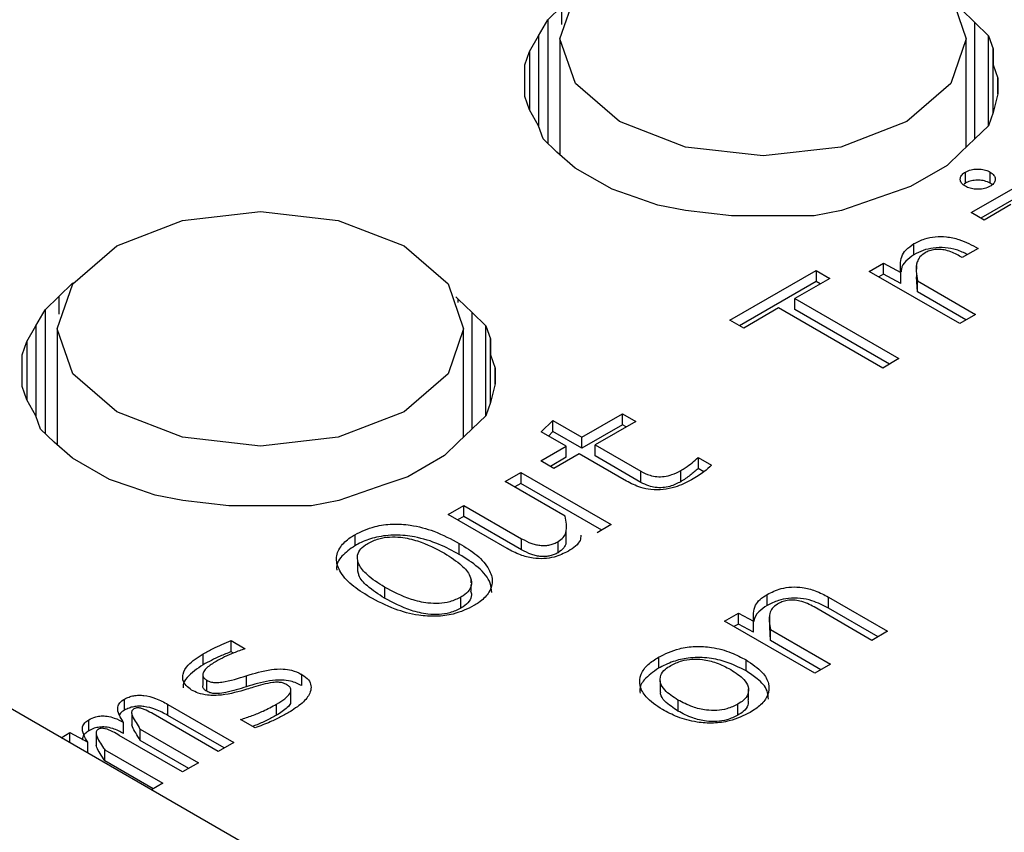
# Model space of a CAD drawing. Header units: millimetres. Extents: x 0 to 420, y 0 to 297.
# Tile 50 of 138: x 86.127 to 86.854, y 51.631 to 52.231. Entities that reach past the tile are written whole.
import ezdxf

# ---------------------------------------------------------------- set-up
doc = ezdxf.new("R2010")
doc.units = ezdxf.units.MM

msp = doc.modelspace()

# ---------------------------------------------------------------- linework, layer by layer
at = {"color": 7, "linetype": 'Continuous', "lineweight": 25}
for p, q in [((86.51698, 52.23111), (86.52714, 52.24091)), ((86.82211, 52.23894), (86.83227, 52.22916)), ((86.51021, 52.21937), (86.51698, 52.23111)), ((86.51698, 52.23111), (86.51698, 52.13979)), ((86.83227, 52.22916), (86.84245, 52.21937)), ((86.50342, 52.20763), (86.51021, 52.21937)), ((86.52601, 52.21708), (86.52601, 52.13132)), ((86.82601, 52.13702), (86.82601, 52.21708)), ((86.84245, 52.21937), (86.84584, 52.20959)), ((86.84245, 52.15283), (86.84245, 52.21937)), ((86.50002, 52.19785), (86.50342, 52.20763)), ((86.50342, 52.20763), (86.50342, 52.16457)), ((86.84584, 52.20959), (86.84584, 52.19784)), ((86.84584, 52.16261), (86.84584, 52.20959)), ((86.50003, 52.1861), (86.50002, 52.19785)), ((86.84584, 52.19784), (86.84922, 52.18807)), ((86.84584, 52.16264), (86.84584, 52.19784)), ((86.50003, 52.17435), (86.50003, 52.1861)), ((86.84922, 52.18807), (86.84923, 52.17632)), ((86.84922, 52.17629), (86.84922, 52.18807)), ((86.50341, 52.16458), (86.50003, 52.17435)), ((86.84923, 52.17632), (86.84584, 52.16261)), ((86.51021, 52.15283), (86.50341, 52.16458)), ((86.84584, 52.16261), (86.84245, 52.15283)), ((86.51361, 52.14304), (86.51021, 52.15283)), ((86.84245, 52.15283), (86.83227, 52.14304)), ((86.52377, 52.13326), (86.51361, 52.14304)), ((86.83227, 52.14304), (86.8221, 52.13326)), ((86.53733, 52.12151), (86.52377, 52.13326)), ((86.8221, 52.13326), (86.81193, 52.12347)), ((86.56444, 52.10586), (86.53733, 52.12151)), ((86.81193, 52.12347), (86.78482, 52.10782)), ((86.82535, 52.11044), (86.82535, 52.1186)), ((86.84359, 52.11044), (86.84359, 52.1186)), ((86.58141, 52.09999), (86.56444, 52.10586)), ((86.78482, 52.10782), (86.76786, 52.10195)), ((86.82535, 52.11044), (86.82442, 52.10964)), ((86.82956, 52.08865), (86.86104, 52.10682)), ((86.59835, 52.09412), (86.58141, 52.09999)), ((86.76786, 52.10195), (86.75091, 52.09607)), ((86.86104, 52.09865), (86.83663, 52.08456)), ((86.61869, 52.0902), (86.59835, 52.09412)), ((86.75091, 52.09607), (86.73396, 52.0902)), ((86.85894, 52.09454), (86.83915, 52.08311)), ((86.63564, 52.08825), (86.61869, 52.0902)), ((86.6526, 52.08628), (86.63564, 52.08825)), ((86.67293, 52.08629), (86.6526, 52.08628)), ((86.71361, 52.08628), (86.67293, 52.08629)), ((86.73396, 52.0902), (86.71361, 52.08628)), ((86.83915, 52.08311), (86.82956, 52.08865)), ((86.78733, 52.05754), (86.78733, 52.06571)), ((86.83471, 52.0622), (86.82302, 52.05545)), ((86.75437, 52.04524), (86.76497, 52.05136)), ((86.76497, 52.05136), (86.77759, 52.04443)), ((86.76497, 52.04319), (86.76497, 52.05136)), ((86.7892, 52.04934), (86.7892, 52.04693)), ((86.65152, 52.00916), (86.7151, 52.04587)), ((86.72523, 52.04002), (86.69944, 52.02513)), ((86.7151, 52.04587), (86.72523, 52.04002)), ((86.7151, 52.04587), (86.7151, 52.0377)), ((86.82115, 52.00669), (86.75437, 52.04524)), ((86.76497, 52.04319), (86.76144, 52.04116)), ((86.77759, 52.03626), (86.76497, 52.04319)), ((86.77759, 52.03626), (86.77759, 52.04443)), ((86.7892, 52.0439), (86.7892, 52.04118)), ((86.78998, 52.03001), (86.78929, 52.04118)), ((86.15596, 52.02663), (86.16614, 52.03641)), ((86.16614, 52.03641), (86.16687, 52.03683)), ((86.16614, 52.03641), (86.16614, 52.03583)), ((86.7151, 52.0377), (86.65859, 52.00508)), ((86.71816, 52.03594), (86.7151, 52.0377)), ((86.78998, 52.03818), (86.83284, 52.01344)), ((86.78998, 52.03001), (86.78998, 52.03818)), ((86.14581, 52.01684), (86.15596, 52.02663)), ((86.44906, 52.02646), (86.45092, 52.02466)), ((86.82576, 52.00936), (86.78998, 52.03001)), ((86.45092, 52.02466), (86.46109, 52.01488)), ((86.68744, 52.01821), (86.66165, 52.00332)), ((86.76427, 51.97385), (86.68744, 52.01821)), ((86.69944, 52.02513), (86.77627, 51.98078)), ((86.69944, 52.01697), (86.69944, 52.02513)), ((86.13902, 52.00509), (86.14581, 52.01684)), ((86.14581, 52.01684), (86.14581, 51.92551)), ((86.46109, 52.01488), (86.47127, 52.0051)), ((86.76919, 51.9767), (86.69944, 52.01697)), ((86.83284, 52.01344), (86.82115, 52.00669)), ((86.13224, 51.99335), (86.13902, 52.00509)), ((86.47127, 52.0051), (86.47465, 51.99531)), ((86.47127, 51.93855), (86.47127, 52.0051)), ((86.66165, 52.00332), (86.65152, 52.00916)), ((86.15478, 52.00277), (86.15478, 51.91708)), ((86.45478, 51.9227), (86.45478, 52.00277)), ((86.12885, 51.98357), (86.13224, 51.99335)), ((86.13224, 51.99335), (86.13224, 51.95028)), ((86.47465, 51.99531), (86.47466, 51.98356)), ((86.47465, 51.94832), (86.47465, 51.99531)), ((86.12885, 51.97182), (86.12885, 51.98357)), ((86.47466, 51.98356), (86.47803, 51.97378)), ((86.47466, 51.94836), (86.47466, 51.98356)), ((86.77627, 51.98078), (86.76427, 51.97385)), ((86.12886, 51.96008), (86.12885, 51.97182)), ((86.47803, 51.97378), (86.47804, 51.96204)), ((86.47803, 51.96201), (86.47803, 51.97378)), ((86.13223, 51.9503), (86.12886, 51.96008)), ((86.47804, 51.96204), (86.47465, 51.94834)), ((86.13903, 51.93856), (86.13223, 51.9503)), ((86.47465, 51.94834), (86.47127, 51.93855)), ((86.14243, 51.92876), (86.13903, 51.93856)), ((86.47127, 51.93855), (86.45092, 51.91898)), ((86.54215, 51.92273), (86.57215, 51.94004)), ((86.57215, 51.94004), (86.58189, 51.93442)), ((86.57215, 51.93188), (86.57215, 51.94004)), ((86.51215, 51.92664), (86.5208, 51.93505)), ((86.5208, 51.93505), (86.54215, 51.92273)), ((86.5208, 51.92689), (86.5208, 51.93505)), ((86.57215, 51.93188), (86.54215, 51.91456)), ((86.58189, 51.93442), (86.55189, 51.9171)), ((86.57481, 51.93034), (86.57215, 51.93188)), ((86.15259, 51.91898), (86.14243, 51.92876)), ((86.53054, 51.91602), (86.51215, 51.92664)), ((86.5208, 51.92689), (86.51742, 51.9236)), ((86.54215, 51.91456), (86.5208, 51.92689)), ((86.16615, 51.90723), (86.15259, 51.91898)), ((86.45092, 51.91898), (86.44075, 51.90919)), ((86.54215, 51.91456), (86.54215, 51.92273)), ((86.55189, 51.9171), (86.58578, 51.89754)), ((86.55189, 51.90894), (86.55189, 51.9171)), ((86.44075, 51.90919), (86.41363, 51.89354)), ((86.51184, 51.90523), (86.53054, 51.91602)), ((86.54028, 51.9104), (86.52158, 51.89961)), ((86.53054, 51.90786), (86.53054, 51.91602)), ((86.57511, 51.89029), (86.54028, 51.9104)), ((86.19326, 51.89158), (86.16615, 51.90723)), ((86.52158, 51.89961), (86.51184, 51.90523)), ((86.53054, 51.90786), (86.51891, 51.90115)), ((86.58578, 51.88937), (86.55189, 51.90894)), ((86.62801, 51.90779), (86.63799, 51.90203)), ((86.62801, 51.90779), (86.62801, 51.89963)), ((86.4855, 51.89002), (86.49711, 51.89673)), ((86.49711, 51.89673), (86.56389, 51.85818)), ((86.49711, 51.89673), (86.49711, 51.88856)), ((86.58578, 51.88937), (86.58578, 51.89754)), ((86.61516, 51.88987), (86.61516, 51.89803)), ((86.63224, 51.89719), (86.62801, 51.89963)), ((86.21022, 51.88571), (86.19326, 51.89158)), ((86.39667, 51.88767), (86.37973, 51.8818)), ((86.41363, 51.89354), (86.39667, 51.88767)), ((86.52976, 51.86447), (86.4855, 51.89002)), ((86.49711, 51.88856), (86.49257, 51.88594)), ((86.55681, 51.85409), (86.49711, 51.88856)), ((86.22717, 51.87984), (86.21022, 51.88571)), ((86.37973, 51.8818), (86.36278, 51.87592)), ((86.24752, 51.87593), (86.22717, 51.87984)), ((86.26446, 51.87397), (86.24752, 51.87593)), ((86.28142, 51.87201), (86.26446, 51.87397)), ((86.36278, 51.87592), (86.34244, 51.87201)), ((86.30174, 51.87201), (86.28142, 51.87201)), ((86.3221, 51.87201), (86.30174, 51.87201)), ((86.34244, 51.87201), (86.3221, 51.87201)), ((86.44335, 51.86569), (86.45496, 51.87239)), ((86.48698, 51.8405), (86.44335, 51.86569)), ((86.45496, 51.87239), (86.49766, 51.84774)), ((86.45496, 51.86423), (86.45496, 51.87239)), ((86.45496, 51.86423), (86.45042, 51.86161)), ((86.49766, 51.83958), (86.45496, 51.86423)), ((86.53065, 51.84621), (86.53065, 51.85438)), ((86.56389, 51.85818), (86.55345, 51.85215)), ((86.37447, 51.85067), (86.37447, 51.8425)), ((86.45168, 51.83616), (86.45168, 51.84432)), ((86.49766, 51.83958), (86.49766, 51.84774)), ((86.52462, 51.83742), (86.52462, 51.84558)), ((86.3766, 51.83167), (86.3766, 51.82351)), ((86.46046, 51.81521), (86.46046, 51.81731)), ((86.39644, 51.81198), (86.39644, 51.80382)), ((86.46046, 51.80915), (86.46046, 51.81397)), ((86.45285, 51.79644), (86.45285, 51.8046)), ((86.67902, 51.7984), (86.67902, 51.80657)), ((86.7243, 51.80454), (86.76793, 51.77935)), ((86.7243, 51.79638), (86.7243, 51.80454)), ((86.64739, 51.78686), (86.65775, 51.79285)), ((86.65775, 51.79285), (86.66897, 51.78691)), ((86.65775, 51.78468), (86.65775, 51.79285)), ((86.75632, 51.77265), (86.71362, 51.7973)), ((86.76086, 51.77527), (86.7243, 51.79638)), ((86.71417, 51.74832), (86.64739, 51.78686)), ((86.66897, 51.77874), (86.66897, 51.78691)), ((86.68062, 51.79071), (86.68062, 51.78254)), ((86.65775, 51.78468), (86.65446, 51.78278)), ((86.66897, 51.77874), (86.65775, 51.78468)), ((86.68144, 51.77245), (86.68093, 51.78255)), ((86.68144, 51.78061), (86.72578, 51.75502)), ((86.68144, 51.77245), (86.68144, 51.78061)), ((86.76793, 51.77935), (86.75632, 51.77265)), ((86.28322, 51.77244), (86.2935, 51.7665)), ((86.28322, 51.76427), (86.28322, 51.77244)), ((86.7187, 51.75094), (86.68144, 51.77245)), ((86.28497, 51.76326), (86.28322, 51.76427)), ((86.75901, 51.35359), (86.0519, 51.7618)), ((86.26257, 51.7546), (86.26257, 51.76277)), ((86.59869, 51.76019), (86.59869, 51.75203)), ((86.66336, 51.75005), (86.66336, 51.75821)), ((86.72578, 51.75502), (86.71417, 51.74832)), ((86.26227, 51.74777), (86.26227, 51.7396)), ((86.26514, 51.73503), (86.26514, 51.7432)), ((86.29436, 51.74648), (86.29436, 51.73832)), ((86.33542, 51.73917), (86.33542, 51.74734)), ((86.6, 51.74275), (86.6, 51.73458)), ((86.32718, 51.72689), (86.32718, 51.73505)), ((86.66517, 51.72872), (86.66517, 51.73688)), ((86.20452, 51.72109), (86.20452, 51.72926)), ((86.61311, 51.72857), (86.61311, 51.7204)), ((86.23654, 51.72534), (86.28516, 51.69727)), ((86.23654, 51.71718), (86.23654, 51.72534)), ((86.31672, 51.71731), (86.31672, 51.72548)), ((86.65736, 51.71734), (86.65736, 51.72551)), ((86.17818, 51.70589), (86.17818, 51.71405)), ((86.20983, 51.71845), (86.20983, 51.71029)), ((86.27355, 51.69057), (86.22556, 51.71828)), ((86.27809, 51.69319), (86.23654, 51.71718)), ((86.30083, 51.70793), (86.29015, 51.7141)), ((86.20374, 51.70391), (86.20374, 51.71207)), ((86.21605, 51.70694), (86.25898, 51.68216)), ((86.21605, 51.69878), (86.21605, 51.70694)), ((86.15764, 51.70075), (86.16408, 51.70447)), ((86.16408, 51.70447), (86.17732, 51.69745)), ((86.16408, 51.69704), (86.16408, 51.70447)), ((86.18354, 51.70347), (86.18354, 51.6953)), ((86.24737, 51.67546), (86.20062, 51.70245)), ((86.25191, 51.67808), (86.21605, 51.69878)), ((86.17732, 51.68939), (86.17732, 51.69745)), ((86.18987, 51.69183), (86.2328, 51.66705)), ((86.18987, 51.68367), (86.18987, 51.69183)), ((86.28516, 51.69727), (86.27355, 51.69057)), ((86.22573, 51.66296), (86.18987, 51.68367)), ((86.25898, 51.68216), (86.24737, 51.67546)), ((86.2328, 51.66705), (86.22442, 51.66221))]:
    msp.add_line(p, q, dxfattribs=at)
at = {"color": 1, "linetype": 'Continuous', "lineweight": 25}
for p, q in [((86.52714, 52.24091), (86.52714, 52.2277)), ((86.83227, 52.14304), (86.83227, 52.22916)), ((86.51021, 52.21937), (86.51021, 52.15283)), ((86.15596, 52.02663), (86.15596, 52.01362)), ((86.45092, 52.02228), (86.45092, 52.02466)), ((86.46109, 51.92877), (86.46109, 52.01488)), ((86.13902, 52.00509), (86.13902, 51.93858))]:
    msp.add_line(p, q, dxfattribs=at)
at = {"color": 7, "linetype": 'Continuous', "lineweight": 25, "flags": 128}
for points in [[(86.78208, 52.27831), (86.81459, 52.25022), (86.82601, 52.21708), (86.81459, 52.18394), (86.78208, 52.15585), (86.73341, 52.13708), (86.67601, 52.13048), (86.61861, 52.13708), (86.56994, 52.15585), (86.53743, 52.18394), (86.52601, 52.21708), (86.53743, 52.25022), (86.56994, 52.27831), (86.61861, 52.29708), (86.67601, 52.30367), (86.73341, 52.29708), (86.78208, 52.27831)], [(86.41084, 52.064), (86.44336, 52.03591), (86.45478, 52.00277), (86.44336, 51.96963), (86.41084, 51.94154), (86.36218, 51.92277), (86.30478, 51.91618), (86.24738, 51.92277), (86.19871, 51.94154), (86.1662, 51.96963), (86.15478, 52.00277), (86.1662, 52.03591), (86.19871, 52.064), (86.24738, 52.08277), (86.30478, 52.08936), (86.36218, 52.08277), (86.41084, 52.064)]]:
    msp.add_lwpolyline(points, dxfattribs=at)
at = {"color": 7, "linetype": 'Continuous', "lineweight": 25}
for points, knots in [([(86.82535, 52.1186), (86.82669, 52.11923), (86.82917, 52.12039), (86.8338, 52.12093), (86.83817, 52.12065), (86.8415, 52.11972), (86.84308, 52.11888), (86.84359, 52.1186)], [0, 0, 0, 0, 0.252032, 0.466116, 0.681612, 0.896915, 1, 1, 1, 1]), ([(86.82535, 52.10808), (86.82427, 52.10885), (86.82227, 52.11028), (86.82132, 52.11296), (86.82182, 52.11548), (86.82343, 52.1174), (86.82488, 52.11831), (86.82535, 52.1186)], [0, 0, 0, 0, 0.252032, 0.466116, 0.681612, 0.896915, 1, 1, 1, 1]), ([(86.84359, 52.11044), (86.84225, 52.11106), (86.83978, 52.11222), (86.83514, 52.11277), (86.83077, 52.11248), (86.82744, 52.11155), (86.82587, 52.11071), (86.82535, 52.11044)], [0, 0, 0, 0, 0.252032, 0.466116, 0.681612, 0.896915, 1, 1, 1, 1]), ([(86.84359, 52.1186), (86.84466, 52.11783), (86.84666, 52.11639), (86.84763, 52.11371), (86.84711, 52.11119), (86.84551, 52.10928), (86.84406, 52.10837), (86.84359, 52.10808)], [0, 0, 0, 0, 0.2523573, 0.4681927, 0.6824058, 0.8965508, 1, 1, 1, 1]), ([(86.84359, 52.10808), (86.84225, 52.10745), (86.83978, 52.1063), (86.83514, 52.10575), (86.8308, 52.10605), (86.82747, 52.10696), (86.82589, 52.1078), (86.82535, 52.10808)], [0, 0, 0, 0, 0.252113, 0.466266, 0.68196, 0.893256, 1, 1, 1, 1]), ([(86.84518, 52.10926), (86.84512, 52.10934), (86.84475, 52.10979), (86.84412, 52.11015), (86.84359, 52.11044)], [0, 0, 0, 0, 0.172592, 1, 1, 1, 1]), ([(86.78733, 52.06571), (86.78987, 52.067), (86.79448, 52.06935), (86.80302, 52.07107), (86.81194, 52.071), (86.82348, 52.06842), (86.83029, 52.06464), (86.83471, 52.0622)], [0, 0, 0, 0, 0.185001, 0.335076, 0.485491, 0.667255, 1, 1, 1, 1]), ([(86.77759, 52.04443), (86.77729, 52.04835), (86.77684, 52.05405), (86.78114, 52.06136), (86.78522, 52.06422), (86.78733, 52.06571)], [0, 0, 0, 0, 0.51364, 0.74771, 1, 1, 1, 1]), ([(86.82673, 52.05759), (86.82419, 52.05893), (86.81949, 52.0614), (86.81041, 52.06294), (86.80179, 52.06279), (86.79373, 52.06085), (86.78953, 52.05868), (86.78733, 52.05754)], [0, 0, 0, 0, 0.228761, 0.424307, 0.621084, 0.801726, 1, 1, 1, 1]), ([(86.78733, 52.05754), (86.78522, 52.05602), (86.78089, 52.0529), (86.77794, 52.04834), (86.77797, 52.04561), (86.77797, 52.04492)], [0, 0, 0, 0, 0.4168633, 0.8535946, 1, 1, 1, 1]), ([(86.79559, 52.05896), (86.79419, 52.05797), (86.79136, 52.05598), (86.78916, 52.05118), (86.78872, 52.0452), (86.78956, 52.04054), (86.78998, 52.03818)], [0, 0, 0, 0, 0.1746461, 0.3525736, 0.6719093, 1, 1, 1, 1]), ([(86.82302, 52.05545), (86.82037, 52.05695), (86.8164, 52.05921), (86.81009, 52.06115), (86.80517, 52.06166), (86.80073, 52.06115), (86.7976, 52.06005), (86.7961, 52.05924), (86.79559, 52.05896)], [0, 0, 0, 0, 0.346336, 0.519644, 0.662611, 0.806274, 0.934339, 1, 1, 1, 1]), ([(86.61516, 51.89803), (86.6163, 51.89873), (86.61931, 51.90056), (86.62365, 51.90382), (86.62656, 51.90646), (86.62801, 51.90779)], [0, 0, 0, 0, 0.235101, 0.616167, 1, 1, 1, 1]), ([(86.63799, 51.90203), (86.63618, 51.90041), (86.63312, 51.89767), (86.62796, 51.89419), (86.62478, 51.89228), (86.62318, 51.89133)], [0, 0, 0, 0, 0.421428, 0.71017, 1, 1, 1, 1]), ([(86.58578, 51.89754), (86.58789, 51.89645), (86.59135, 51.89468), (86.59751, 51.89346), (86.60327, 51.89358), (86.60951, 51.89508), (86.61311, 51.89696), (86.61516, 51.89803)], [0, 0, 0, 0, 0.249902, 0.409045, 0.568999, 0.754573, 1, 1, 1, 1]), ([(86.62801, 51.89963), (86.62611, 51.89791), (86.62325, 51.89533), (86.61884, 51.89211), (86.61639, 51.89062), (86.61516, 51.88987)], [0, 0, 0, 0, 0.496781, 0.74782, 1, 1, 1, 1]), ([(86.62318, 51.89133), (86.61927, 51.88929), (86.6131, 51.88608), (86.60236, 51.88371), (86.59345, 51.88371), (86.58379, 51.88582), (86.57845, 51.88857), (86.57511, 51.89029)], [0, 0, 0, 0, 0.28426, 0.448353, 0.613848, 0.758001, 1, 1, 1, 1]), ([(86.61516, 51.88987), (86.61261, 51.88856), (86.60868, 51.88654), (86.60186, 51.88527), (86.59644, 51.88543), (86.59079, 51.88677), (86.58766, 51.88839), (86.58578, 51.88937)], [0, 0, 0, 0, 0.301215, 0.463469, 0.626739, 0.775446, 1, 1, 1, 1]), ([(86.37447, 51.85067), (86.37919, 51.85297), (86.38732, 51.85694), (86.40228, 51.8589), (86.41755, 51.85794), (86.43496, 51.85315), (86.44568, 51.84749), (86.45168, 51.84432)], [0, 0, 0, 0, 0.2073682, 0.3573265, 0.5071267, 0.7238125, 1, 1, 1, 1]), ([(86.52462, 51.84558), (86.52605, 51.84658), (86.52888, 51.84855), (86.53161, 51.8551), (86.53056, 51.86041), (86.52976, 51.86447)], [0, 0, 0, 0, 0.1941715, 0.3834802, 1, 1, 1, 1]), ([(86.38522, 51.80478), (86.38066, 51.80763), (86.37152, 51.81334), (86.36305, 51.82309), (86.36001, 51.83297), (86.36309, 51.84162), (86.36908, 51.84736), (86.37334, 51.84997), (86.37447, 51.85067)], [0, 0, 0, 0, 0.223086, 0.447525, 0.619644, 0.792899, 0.945132, 1, 1, 1, 1]), ([(86.45168, 51.83616), (86.44677, 51.83878), (86.4369, 51.84405), (86.42074, 51.84917), (86.40456, 51.85086), (86.39066, 51.84933), (86.3808, 51.84594), (86.37603, 51.84335), (86.37447, 51.8425)], [0, 0, 0, 0, 0.227578, 0.456461, 0.616523, 0.777366, 0.92687, 1, 1, 1, 1]), ([(86.39644, 51.81198), (86.39192, 51.81486), (86.38405, 51.81988), (86.3774, 51.8278), (86.37591, 51.8342), (86.37763, 51.83928), (86.38109, 51.84245), (86.38356, 51.84394), (86.38413, 51.84428)], [0, 0, 0, 0, 0.3146503, 0.5484879, 0.702906, 0.8320918, 0.961603, 1, 1, 1, 1]), ([(86.38413, 51.84428), (86.38671, 51.84557), (86.3914, 51.84791), (86.40021, 51.84924), (86.41015, 51.84891), (86.42489, 51.84541), (86.43441, 51.84034), (86.4407, 51.83699)], [0, 0, 0, 0, 0.15543, 0.281818, 0.407695, 0.609229, 1, 1, 1, 1]), ([(86.45168, 51.84432), (86.45625, 51.84148), (86.4654, 51.83578), (86.47385, 51.826), (86.47699, 51.81611), (86.47391, 51.80742), (86.46794, 51.80164), (86.46366, 51.79901), (86.46251, 51.79831)], [0, 0, 0, 0, 0.222473, 0.446327, 0.618849, 0.792591, 0.944289, 1, 1, 1, 1]), ([(86.49766, 51.84774), (86.50002, 51.84649), (86.50335, 51.84472), (86.50847, 51.84325), (86.51197, 51.8427), (86.51539, 51.84266), (86.51869, 51.84314), (86.52185, 51.84412), (86.52366, 51.84508), (86.52462, 51.84558)], [0, 0, 0, 0, 0.308208, 0.435505, 0.549777, 0.656632, 0.762859, 0.87536, 1, 1, 1, 1]), ([(86.53033, 51.84621), (86.53038, 51.84571), (86.53057, 51.84394), (86.5291, 51.8407), (86.52616, 51.83855), (86.52462, 51.83742)], [0, 0, 0, 0, 0.153597, 0.554226, 1, 1, 1, 1]), ([(86.54131, 51.85045), (86.5413, 51.84912), (86.54128, 51.84624), (86.53771, 51.84209), (86.53406, 51.83974), (86.53217, 51.83852)], [0, 0, 0, 0, 0.295402, 0.635599, 1, 1, 1, 1]), ([(86.37447, 51.8425), (86.37105, 51.84006), (86.36419, 51.83518), (86.36041, 51.82839), (86.36117, 51.82489), (86.36125, 51.82452)], [0, 0, 0, 0, 0.470983, 0.944395, 1, 1, 1, 1]), ([(86.4407, 51.83699), (86.44522, 51.83412), (86.45308, 51.82912), (86.4597, 51.82117), (86.46116, 51.81472), (86.45934, 51.80956), (86.45584, 51.8064), (86.45338, 51.80492), (86.45285, 51.8046)], [0, 0, 0, 0, 0.3139131, 0.5454322, 0.7026381, 0.8333635, 0.9644092, 1, 1, 1, 1]), ([(86.53217, 51.83852), (86.52888, 51.83686), (86.52358, 51.8342), (86.51411, 51.83273), (86.50532, 51.83321), (86.49581, 51.83582), (86.49012, 51.83883), (86.48698, 51.8405)], [0, 0, 0, 0, 0.24985, 0.401661, 0.553778, 0.75323, 1, 1, 1, 1]), ([(86.52462, 51.83742), (86.52366, 51.83691), (86.52185, 51.83596), (86.51869, 51.83498), (86.51539, 51.83449), (86.51197, 51.83453), (86.50847, 51.83508), (86.50335, 51.83655), (86.50002, 51.83832), (86.49766, 51.83958)], [0, 0, 0, 0, 0.12464, 0.237141, 0.343368, 0.450223, 0.564495, 0.691792, 1, 1, 1, 1]), ([(86.47569, 51.80812), (86.47548, 51.81038), (86.47486, 51.81692), (86.46638, 51.82685), (86.45654, 51.83308), (86.45168, 51.83616)], [0, 0, 0, 0, 0.2105879, 0.6099327, 1, 1, 1, 1]), ([(86.39644, 51.80382), (86.392, 51.8067), (86.38427, 51.81173), (86.37768, 51.81874), (86.37713, 51.82258), (86.377, 51.82353)], [0, 0, 0, 0, 0.502396, 0.875761, 1, 1, 1, 1]), ([(86.45285, 51.8046), (86.45026, 51.80331), (86.44556, 51.80098), (86.43672, 51.79971), (86.42679, 51.80008), (86.41213, 51.8036), (86.40267, 51.80865), (86.39644, 51.81198)], [0, 0, 0, 0, 0.1559718, 0.282552, 0.4085473, 0.6110841, 1, 1, 1, 1]), ([(86.46005, 51.80912), (86.46033, 51.80816), (86.46106, 51.8056), (86.45926, 51.80139), (86.45585, 51.79824), (86.45338, 51.79676), (86.45285, 51.79644)], [0, 0, 0, 0, 0.208833, 0.556644, 0.905306, 1, 1, 1, 1]), ([(86.67902, 51.80657), (86.68227, 51.80819), (86.68754, 51.81083), (86.69699, 51.81231), (86.70586, 51.81185), (86.71544, 51.80924), (86.72114, 51.80621), (86.7243, 51.80454)], [0, 0, 0, 0, 0.245343, 0.398885, 0.552697, 0.752911, 1, 1, 1, 1]), ([(86.46251, 51.79831), (86.45767, 51.79593), (86.44948, 51.79192), (86.43454, 51.79), (86.41947, 51.79102), (86.40209, 51.79586), (86.3913, 51.80157), (86.38522, 51.80478)], [0, 0, 0, 0, 0.2124117, 0.3585877, 0.5046236, 0.7209129, 1, 1, 1, 1]), ([(86.45285, 51.79644), (86.45026, 51.79515), (86.44556, 51.79281), (86.43672, 51.79155), (86.42679, 51.79191), (86.41213, 51.79543), (86.40267, 51.80049), (86.39644, 51.80382)], [0, 0, 0, 0, 0.1559718, 0.282552, 0.4085473, 0.6110841, 1, 1, 1, 1]), ([(86.66897, 51.78691), (86.66876, 51.79087), (86.66847, 51.79639), (86.67344, 51.80299), (86.67712, 51.80535), (86.67902, 51.80657)], [0, 0, 0, 0, 0.552444, 0.768625, 1, 1, 1, 1]), ([(86.7243, 51.79638), (86.72038, 51.79842), (86.71426, 51.80162), (86.70365, 51.80398), (86.69492, 51.804), (86.68626, 51.80211), (86.68166, 51.79975), (86.67902, 51.7984)], [0, 0, 0, 0, 0.3031378, 0.4741239, 0.6465924, 0.7969901, 1, 1, 1, 1]), ([(86.71362, 51.7973), (86.71038, 51.799), (86.70594, 51.80133), (86.69859, 51.8025), (86.69388, 51.80223), (86.6898, 51.80111), (86.68769, 51.8), (86.68666, 51.79946)], [0, 0, 0, 0, 0.416472, 0.570051, 0.724672, 0.864971, 1, 1, 1, 1]), ([(86.67902, 51.7984), (86.67683, 51.79693), (86.67202, 51.79371), (86.66926, 51.7893), (86.66922, 51.7868), (86.66922, 51.78662)], [0, 0, 0, 0, 0.437336, 0.957624, 1, 1, 1, 1]), ([(86.68666, 51.79946), (86.68518, 51.79844), (86.68228, 51.79643), (86.6797, 51.78987), (86.68069, 51.78461), (86.68144, 51.78061)], [0, 0, 0, 0, 0.199839, 0.391977, 1, 1, 1, 1]), ([(86.26257, 51.76277), (86.26499, 51.76409), (86.26942, 51.76651), (86.27633, 51.76974), (86.28092, 51.77154), (86.28322, 51.77244)], [0, 0, 0, 0, 0.375839, 0.68723, 1, 1, 1, 1]), ([(86.28322, 51.76427), (86.28046, 51.76319), (86.27542, 51.7612), (86.26859, 51.75791), (86.26458, 51.75571), (86.26257, 51.7546)], [0, 0, 0, 0, 0.375776, 0.687307, 1, 1, 1, 1]), ([(86.2935, 51.7665), (86.29069, 51.76547), (86.28549, 51.76356), (86.27831, 51.76042), (86.27416, 51.75821), (86.27207, 51.7571)], [0, 0, 0, 0, 0.371074, 0.684649, 1, 1, 1, 1]), ([(86.59869, 51.76019), (86.60356, 51.76257), (86.61156, 51.76649), (86.62592, 51.76852), (86.6394, 51.76765), (86.65239, 51.76401), (86.65983, 51.76008), (86.66336, 51.75821)], [0, 0, 0, 0, 0.257558, 0.4228058, 0.5883399, 0.8042555, 1, 1, 1, 1]), ([(86.254, 51.73596), (86.25253, 51.73702), (86.2495, 51.73921), (86.24723, 51.74337), (86.24743, 51.74866), (86.25163, 51.75574), (86.25847, 51.76013), (86.26257, 51.76277)], [0, 0, 0, 0, 0.133402, 0.27646, 0.420641, 0.652548, 1, 1, 1, 1]), ([(86.27207, 51.7571), (86.26966, 51.75561), (86.266, 51.75335), (86.26291, 51.74988), (86.26201, 51.74746), (86.26251, 51.74544), (86.26375, 51.74407), (86.2648, 51.74341), (86.26514, 51.7432)], [0, 0, 0, 0, 0.378881, 0.572123, 0.719833, 0.833087, 0.946161, 1, 1, 1, 1]), ([(86.60165, 51.72151), (86.59721, 51.72448), (86.58951, 51.72964), (86.58431, 51.73903), (86.58507, 51.74748), (86.59033, 51.75481), (86.59601, 51.75847), (86.59869, 51.76019)], [0, 0, 0, 0, 0.26852, 0.46509, 0.662738, 0.841004, 1, 1, 1, 1]), ([(86.66336, 51.75005), (86.65828, 51.75264), (86.64976, 51.75699), (86.63451, 51.76018), (86.62113, 51.76), (86.60865, 51.75711), (86.60219, 51.75381), (86.59869, 51.75203)], [0, 0, 0, 0, 0.275337, 0.461334, 0.648915, 0.810096, 1, 1, 1, 1]), ([(86.60781, 51.75412), (86.61041, 51.75539), (86.615, 51.75764), (86.62344, 51.75899), (86.6323, 51.75861), (86.64249, 51.7561), (86.64862, 51.75287), (86.65206, 51.75106)], [0, 0, 0, 0, 0.201383, 0.354524, 0.507683, 0.724032, 1, 1, 1, 1]), ([(86.66336, 51.75821), (86.66781, 51.75524), (86.6755, 51.75009), (86.68084, 51.74074), (86.68015, 51.73229), (86.67494, 51.7249), (86.66922, 51.72121), (86.66648, 51.71944)], [0, 0, 0, 0, 0.2677092, 0.463613, 0.660672, 0.837729, 1, 1, 1, 1]), ([(86.26257, 51.7546), (86.25818, 51.75164), (86.25163, 51.74721), (86.24742, 51.74093), (86.24776, 51.73835), (86.24785, 51.73769)], [0, 0, 0, 0, 0.602127, 0.898465, 1, 1, 1, 1]), ([(86.29436, 51.74648), (86.30035, 51.74829), (86.30891, 51.75088), (86.32082, 51.75178), (86.32859, 51.75062), (86.33294, 51.74874), (86.33518, 51.74748), (86.33542, 51.74734)], [0, 0, 0, 0, 0.4498887, 0.6437922, 0.7898176, 0.9770802, 1, 1, 1, 1]), ([(86.59869, 51.75203), (86.59484, 51.74932), (86.58808, 51.74456), (86.58441, 51.73766), (86.58515, 51.73431), (86.58531, 51.7336)], [0, 0, 0, 0, 0.509851, 0.895384, 1, 1, 1, 1]), ([(86.61311, 51.72857), (86.60952, 51.73091), (86.6038, 51.73464), (86.59975, 51.74117), (86.59985, 51.74665), (86.60306, 51.75112), (86.60639, 51.75323), (86.60781, 51.75412)], [0, 0, 0, 0, 0.320293, 0.512035, 0.705287, 0.87523, 1, 1, 1, 1]), ([(86.65206, 51.75106), (86.65565, 51.74872), (86.66137, 51.74499), (86.66542, 51.73845), (86.66532, 51.73298), (86.66211, 51.72851), (86.65878, 51.7264), (86.65736, 51.72551)], [0, 0, 0, 0, 0.320293, 0.512035, 0.705287, 0.87523, 1, 1, 1, 1]), ([(86.67994, 51.72917), (86.67979, 51.73129), (86.67941, 51.73667), (86.67291, 51.74391), (86.66626, 51.74818), (86.66336, 51.75005)], [0, 0, 0, 0, 0.267992, 0.680765, 1, 1, 1, 1]), ([(86.26514, 51.7432), (86.26624, 51.74267), (86.26813, 51.74176), (86.27222, 51.7413), (86.28138, 51.74227), (86.28858, 51.74461), (86.29436, 51.74648)], [0, 0, 0, 0, 0.132866, 0.228133, 0.381392, 1, 1, 1, 1]), ([(86.33542, 51.73917), (86.33281, 51.74048), (86.32849, 51.74264), (86.31972, 51.74363), (86.30819, 51.74249), (86.29991, 51.73999), (86.29436, 51.73832)], [0, 0, 0, 0, 0.227277, 0.376483, 0.582365, 1, 1, 1, 1]), ([(86.33542, 51.74734), (86.33723, 51.74609), (86.3407, 51.74369), (86.34253, 51.73909), (86.34173, 51.73345), (86.33691, 51.72667), (86.33045, 51.72237), (86.32701, 51.72008)], [0, 0, 0, 0, 0.156964, 0.301562, 0.446099, 0.705508, 1, 1, 1, 1]), ([(86.2949, 51.73654), (86.28884, 51.73476), (86.27962, 51.73205), (86.26665, 51.73176), (86.25893, 51.73339), (86.25555, 51.73515), (86.254, 51.73596)], [0, 0, 0, 0, 0.456336, 0.693215, 0.858643, 1, 1, 1, 1]), ([(86.26514, 51.73503), (86.26442, 51.73554), (86.26297, 51.73656), (86.26207, 51.73824), (86.26233, 51.73924), (86.26242, 51.73959)], [0, 0, 0, 0, 0.394322, 0.78973, 1, 1, 1, 1]), ([(86.29436, 51.73832), (86.28948, 51.73678), (86.2827, 51.73464), (86.27414, 51.73322), (86.2697, 51.73331), (86.267, 51.73406), (86.26566, 51.73476), (86.26514, 51.73503)], [0, 0, 0, 0, 0.522608, 0.726338, 0.829573, 0.933668, 1, 1, 1, 1]), ([(86.32436, 51.73987), (86.32332, 51.74039), (86.32151, 51.74129), (86.31773, 51.74183), (86.31017, 51.74121), (86.30265, 51.73892), (86.29653, 51.73704), (86.2949, 51.73654)], [0, 0, 0, 0, 0.1261, 0.219417, 0.353189, 0.827531, 1, 1, 1, 1]), ([(86.31672, 51.72548), (86.31883, 51.72676), (86.3227, 51.72913), (86.32634, 51.73261), (86.32748, 51.73554), (86.32703, 51.7377), (86.32561, 51.73911), (86.32461, 51.73972), (86.32436, 51.73987)], [0, 0, 0, 0, 0.317191, 0.583527, 0.715483, 0.848748, 0.96241, 1, 1, 1, 1]), ([(86.20374, 51.71207), (86.2026, 51.71388), (86.2003, 51.71752), (86.19892, 51.72249), (86.20066, 51.72666), (86.2032, 51.72837), (86.20452, 51.72926)], [0, 0, 0, 0, 0.31626, 0.63575, 0.810014, 1, 1, 1, 1]), ([(86.20452, 51.72926), (86.20556, 51.7298), (86.20757, 51.73084), (86.21117, 51.73183), (86.21499, 51.73223), (86.22064, 51.7319), (86.2284, 51.72972), (86.2336, 51.72693), (86.23654, 51.72534)], [0, 0, 0, 0, 0.113766, 0.217836, 0.319079, 0.424912, 0.673892, 1, 1, 1, 1]), ([(86.61311, 51.7204), (86.60963, 51.72274), (86.60408, 51.72648), (86.60011, 51.7317), (86.60033, 51.73407), (86.60037, 51.73458)], [0, 0, 0, 0, 0.567102, 0.906595, 1, 1, 1, 1]), ([(86.65736, 51.72551), (86.65477, 51.72423), (86.6502, 51.72198), (86.64178, 51.72064), (86.63295, 51.721), (86.62275, 51.72352), (86.61658, 51.72675), (86.61311, 51.72857)], [0, 0, 0, 0, 0.201285, 0.353807, 0.506253, 0.721751, 1, 1, 1, 1]), ([(86.6648, 51.72872), (86.66492, 51.72735), (86.6652, 51.72433), (86.66207, 51.72034), (86.65876, 51.71824), (86.65736, 51.71734)], [0, 0, 0, 0, 0.322827, 0.713312, 1, 1, 1, 1]), ([(86.20452, 51.72109), (86.20332, 51.72037), (86.20153, 51.71931), (86.2009, 51.71788), (86.20069, 51.71741)], [0, 0, 0, 0, 0.6695603, 1, 1, 1, 1]), ([(86.23654, 51.71718), (86.2336, 51.71876), (86.2284, 51.72155), (86.22064, 51.72373), (86.21499, 51.72406), (86.21117, 51.72367), (86.20757, 51.72268), (86.20556, 51.72163), (86.20452, 51.72109)], [0, 0, 0, 0, 0.326108, 0.575088, 0.680921, 0.782164, 0.886234, 1, 1, 1, 1]), ([(86.2113, 51.72201), (86.21091, 51.72175), (86.21015, 51.72121), (86.20951, 51.71976), (86.21047, 51.71528), (86.21355, 51.71101), (86.21577, 51.7074), (86.21605, 51.70694)], [0, 0, 0, 0, 0.065093, 0.130121, 0.275726, 0.908181, 1, 1, 1, 1]), ([(86.22556, 51.71828), (86.22387, 51.71923), (86.22141, 51.72062), (86.2179, 51.7221), (86.21572, 51.72272), (86.21396, 51.72286), (86.2126, 51.72264), (86.21176, 51.72228), (86.21134, 51.72204), (86.2113, 51.72201)], [0, 0, 0, 0, 0.408608, 0.594695, 0.749922, 0.823438, 0.897775, 0.988774, 1, 1, 1, 1]), ([(86.29015, 51.7141), (86.29304, 51.71506), (86.29882, 51.71699), (86.30784, 51.72071), (86.3135, 51.72375), (86.31672, 51.72548)], [0, 0, 0, 0, 0.30159, 0.603213, 1, 1, 1, 1]), ([(86.32701, 51.72008), (86.32461, 51.71874), (86.31983, 51.71606), (86.31124, 51.71187), (86.30464, 51.70937), (86.30083, 51.70793)], [0, 0, 0, 0, 0.2971993, 0.5944766, 1, 1, 1, 1]), ([(86.32704, 51.7269), (86.32702, 51.72663), (86.3269, 51.72523), (86.32371, 51.72171), (86.31956, 51.7191), (86.31672, 51.71731)], [0, 0, 0, 0, 0.0699425, 0.3640384, 1, 1, 1, 1]), ([(86.66648, 51.71944), (86.66161, 51.71705), (86.65362, 51.71314), (86.63929, 51.71113), (86.62582, 51.71201), (86.61275, 51.71564), (86.60524, 51.71961), (86.60165, 51.72151)], [0, 0, 0, 0, 0.256895, 0.42118, 0.585667, 0.801736, 1, 1, 1, 1]), ([(86.65736, 51.71734), (86.65477, 51.71606), (86.6502, 51.71381), (86.64178, 51.71247), (86.63295, 51.71284), (86.62275, 51.71535), (86.61658, 51.71858), (86.61311, 51.7204)], [0, 0, 0, 0, 0.201285, 0.353807, 0.506253, 0.721751, 1, 1, 1, 1]), ([(86.17732, 51.69745), (86.17624, 51.69927), (86.17407, 51.70293), (86.17277, 51.70791), (86.17481, 51.7118), (86.17709, 51.71332), (86.17818, 51.71405)], [0, 0, 0, 0, 0.328216, 0.660027, 0.837064, 1, 1, 1, 1]), ([(86.17818, 51.71405), (86.17978, 51.71485), (86.18246, 51.71619), (86.18733, 51.71694), (86.19216, 51.7167), (86.19798, 51.71514), (86.20158, 51.71322), (86.20374, 51.71207)], [0, 0, 0, 0, 0.213062, 0.357284, 0.501571, 0.70092, 1, 1, 1, 1]), ([(86.31672, 51.71731), (86.31429, 51.71599), (86.30942, 51.71336), (86.3034, 51.71062), (86.29972, 51.70933), (86.2989, 51.70905)], [0, 0, 0, 0, 0.437036, 0.874023, 1, 1, 1, 1]), ([(86.17818, 51.70589), (86.17709, 51.70514), (86.17476, 51.70355), (86.17327, 51.7011), (86.17351, 51.69962), (86.17357, 51.69924)], [0, 0, 0, 0, 0.395303, 0.84754, 1, 1, 1, 1]), ([(86.20374, 51.70391), (86.20124, 51.70523), (86.1973, 51.70732), (86.19085, 51.70873), (86.186, 51.70866), (86.18173, 51.70771), (86.17943, 51.70653), (86.17818, 51.70589)], [0, 0, 0, 0, 0.343482, 0.543072, 0.686733, 0.830368, 1, 1, 1, 1]), ([(86.18504, 51.70685), (86.18466, 51.70659), (86.18392, 51.70605), (86.18327, 51.70461), (86.18419, 51.70007), (86.18719, 51.69578), (86.1896, 51.69223), (86.18987, 51.69183)], [0, 0, 0, 0, 0.064617, 0.128952, 0.276234, 0.918761, 1, 1, 1, 1]), ([(86.20062, 51.70245), (86.19901, 51.70335), (86.19579, 51.70515), (86.19184, 51.70705), (86.18883, 51.70767), (86.18752, 51.70771), (86.18621, 51.70744), (86.18548, 51.70707), (86.18504, 51.70685)], [0, 0, 0, 0, 0.352758, 0.707296, 0.788024, 0.848848, 0.909866, 1, 1, 1, 1]), ([(86.21605, 51.69878), (86.21495, 51.70059), (86.21296, 51.70388), (86.21052, 51.70768), (86.21004, 51.70976), (86.20992, 51.7103)], [0, 0, 0, 0, 0.4782285, 0.8662532, 1, 1, 1, 1]), ([(86.18987, 51.68367), (86.18869, 51.68546), (86.18655, 51.68871), (86.18421, 51.69259), (86.18375, 51.69472), (86.18363, 51.69531)], [0, 0, 0, 0, 0.472519, 0.855023, 1, 1, 1, 1])]:
    msp.add_open_spline(points, degree=3, knots=knots, dxfattribs=at)

doc.saveas('drawing.dxf')
